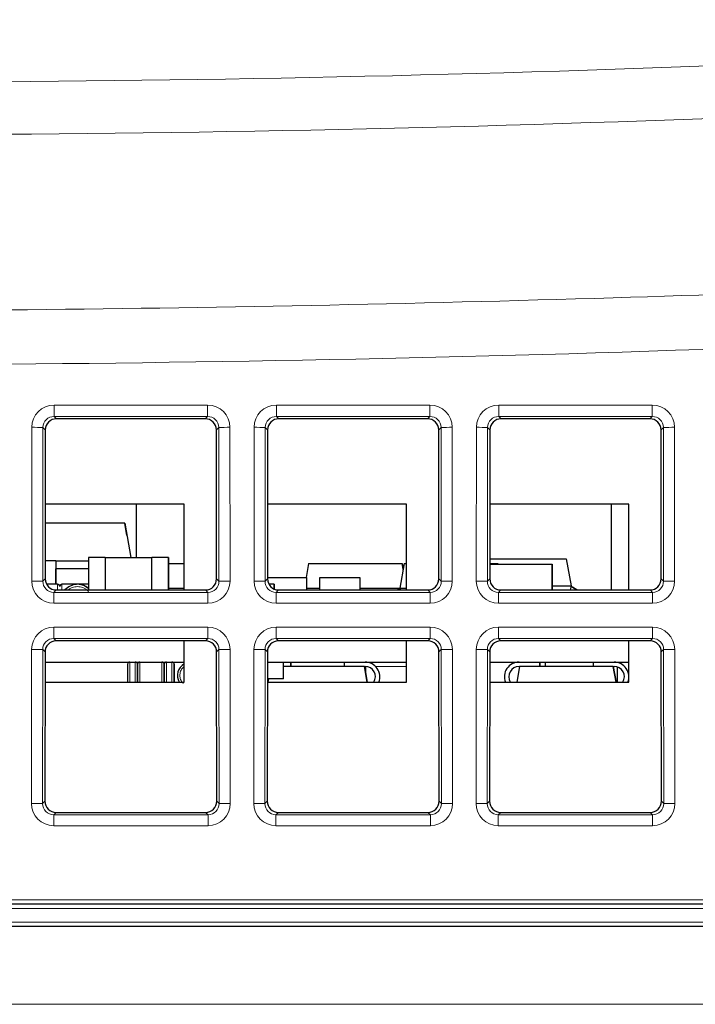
# Paper-space layout 'Blatt5' of a CAD drawing. Header units: millimetres. Extents: x 5 to 418, y 2 to 292.
# Tile 7 of 20: x 191 to 206, y 229 to 251. Entities that reach past the tile are written whole.
import ezdxf

# ---------------------------------------------------------------- set-up
doc = ezdxf.new("R2010")
doc.units = ezdxf.units.MM

psp = doc.layouts.new('Blatt5')

# ---------------------------------------------------------------- linework, layer by layer
at = {"color": 7, "linetype": 'Continuous', "lineweight": 18}
for p, q in [((191.6492, 242.4705), (195.1036, 242.4705)), ((191.6492, 242.2165), (191.6492, 242.4705)), ((195.1036, 242.2165), (195.1036, 242.4705)), ((196.6492, 242.4705), (200.1036, 242.4705)), ((196.6492, 242.2165), (196.6492, 242.4705)), ((200.1036, 242.2165), (200.1036, 242.4705)), ((201.6492, 242.4705), (205.1036, 242.4705)), ((201.6492, 242.2165), (201.6492, 242.4705)), ((205.1036, 242.2165), (205.1036, 242.4705)), ((195.1036, 242.2165), (191.6492, 242.2165)), ((191.6492, 242.2165), (191.702, 242.1637)), ((195.0507, 242.1637), (195.1036, 242.2165)), ((200.1036, 242.2165), (196.6492, 242.2165)), ((196.6492, 242.2165), (196.702, 242.1637)), ((200.0507, 242.1637), (200.1036, 242.2165)), ((205.1036, 242.2165), (201.6492, 242.2165)), ((201.6492, 242.2165), (201.702, 242.1637)), ((205.0507, 242.1637), (205.1036, 242.2165)), ((191.1462, 238.5132), (191.1494, 241.9717)), ((191.399, 241.9673), (191.3959, 238.5088)), ((191.4521, 241.9142), (191.399, 241.9673)), ((195.3537, 241.9673), (195.3006, 241.9142)), ((195.3568, 238.5088), (195.3537, 241.9673)), ((195.6033, 241.9717), (195.6065, 238.5132)), ((196.1462, 238.5132), (196.1494, 241.9717)), ((196.399, 241.9673), (196.3959, 238.5088)), ((196.4521, 241.9142), (196.399, 241.9673)), ((200.3537, 241.9673), (200.3006, 241.9142)), ((200.3568, 238.5088), (200.3537, 241.9673)), ((200.6033, 241.9717), (200.6065, 238.5132)), ((201.1462, 238.5132), (201.1494, 241.9717)), ((201.399, 241.9673), (201.3959, 238.5088)), ((201.4521, 241.9142), (201.399, 241.9673)), ((205.3537, 241.9673), (205.3006, 241.9142)), ((205.3568, 238.5088), (205.3537, 241.9673)), ((205.6033, 241.9717), (205.6065, 238.5132)), ((191.3959, 238.5088), (191.449, 238.562)), ((191.7264, 238.3121), (191.7264, 238.4396)), ((191.8264, 238.4396), (191.8264, 238.3121)), ((195.3037, 238.562), (195.3568, 238.5088)), ((196.3959, 238.5088), (196.449, 238.562)), ((200.3037, 238.562), (200.3568, 238.5088)), ((201.3959, 238.5088), (201.449, 238.562)), ((205.3037, 238.562), (205.3568, 238.5088)), ((191.6985, 238.3121), (191.6451, 238.2587)), ((191.6451, 238.0134), (191.6451, 238.2587)), ((191.6451, 238.2587), (195.1076, 238.2587)), ((195.1076, 238.2587), (195.0543, 238.3121)), ((195.1076, 238.0134), (195.1076, 238.2587)), ((196.6985, 238.3121), (196.6451, 238.2587)), ((196.6451, 238.0134), (196.6451, 238.2587)), ((196.6451, 238.2587), (200.1076, 238.2587)), ((200.1076, 238.2587), (200.0543, 238.3121)), ((200.1076, 238.0134), (200.1076, 238.2587)), ((201.6985, 238.3121), (201.6451, 238.2587)), ((201.6451, 238.0134), (201.6451, 238.2587)), ((201.6451, 238.2587), (205.1076, 238.2587)), ((205.1076, 238.2587), (205.0543, 238.3121)), ((205.1076, 238.0134), (205.1076, 238.2587)), ((195.1076, 238.0134), (191.6451, 238.0134)), ((200.1076, 238.0134), (196.6451, 238.0134)), ((205.1076, 238.0134), (201.6451, 238.0134)), ((191.6446, 237.4751), (195.1081, 237.4751)), ((191.6446, 237.2211), (191.6446, 237.4751)), ((195.1081, 237.2211), (195.1081, 237.4751)), ((196.6446, 237.4751), (200.1081, 237.4751)), ((196.6446, 237.2211), (196.6446, 237.4751)), ((200.1081, 237.2211), (200.1081, 237.4751)), ((201.6446, 237.4751), (205.1081, 237.4751)), ((201.6446, 237.2211), (201.6446, 237.4751)), ((205.1081, 237.2211), (205.1081, 237.4751)), ((195.1081, 237.2211), (191.6446, 237.2211)), ((191.6446, 237.2211), (191.6974, 237.1682)), ((195.0553, 237.1682), (195.1081, 237.2211)), ((200.1081, 237.2211), (196.6446, 237.2211)), ((196.6446, 237.2211), (196.6974, 237.1682)), ((200.0553, 237.1682), (200.1081, 237.2211)), ((205.1081, 237.2211), (201.6446, 237.2211)), ((201.6446, 237.2211), (201.6974, 237.1682)), ((205.0553, 237.1682), (205.1081, 237.2211)), ((191.1417, 233.5086), (191.1448, 236.9762)), ((191.3945, 236.9719), (191.3913, 233.5042)), ((191.4475, 236.9188), (191.3945, 236.9719)), ((195.3582, 236.9719), (195.3052, 236.9188)), ((195.3614, 233.5042), (195.3582, 236.9719)), ((195.6079, 236.9762), (195.6111, 233.5086)), ((196.1417, 233.5086), (196.1448, 236.9762)), ((196.3945, 236.9719), (196.3913, 233.5042)), ((196.4475, 236.9188), (196.3945, 236.9719)), ((200.3582, 236.9719), (200.3052, 236.9188)), ((200.3614, 233.5042), (200.3582, 236.9719)), ((200.6079, 236.9762), (200.6111, 233.5086)), ((201.1417, 233.5086), (201.1448, 236.9762)), ((201.3945, 236.9719), (201.3913, 233.5042)), ((201.4475, 236.9188), (201.3945, 236.9719)), ((205.3582, 236.9719), (205.3052, 236.9188)), ((205.3614, 233.5042), (205.3582, 236.9719)), ((205.6079, 236.9762), (205.6111, 233.5086)), ((193.3514, 236.6896), (193.3514, 236.2396)), ((193.4764, 236.6896), (193.4764, 236.2396)), ((193.5764, 236.6896), (193.5764, 236.2396)), ((194.0764, 236.2396), (194.0764, 236.6896)), ((194.1764, 236.6896), (194.1764, 236.2396)), ((194.3014, 236.6896), (194.3014, 236.2396)), ((198.883, 236.5896), (199.5764, 236.5896)), ((191.3913, 233.5042), (191.4444, 233.5574)), ((195.3083, 233.5574), (195.3614, 233.5042)), ((196.3913, 233.5042), (196.4444, 233.5574)), ((200.3083, 233.5574), (200.3614, 233.5042)), ((201.3913, 233.5042), (201.4444, 233.5574)), ((205.3083, 233.5574), (205.3614, 233.5042)), ((191.6939, 233.3075), (191.6405, 233.2541)), ((195.1122, 233.2541), (195.0588, 233.3075)), ((196.6939, 233.3075), (196.6405, 233.2541)), ((200.1122, 233.2541), (200.0588, 233.3075)), ((201.6939, 233.3075), (201.6405, 233.2541)), ((205.1122, 233.2541), (205.0588, 233.3075)), ((191.6405, 233.0088), (191.6405, 233.2541)), ((191.6405, 233.2541), (195.1122, 233.2541)), ((195.1122, 233.0088), (195.1122, 233.2541)), ((196.6405, 233.0088), (196.6405, 233.2541)), ((196.6405, 233.2541), (200.1122, 233.2541)), ((200.1122, 233.0088), (200.1122, 233.2541)), ((201.6405, 233.0088), (201.6405, 233.2541)), ((201.6405, 233.2541), (205.1122, 233.2541)), ((205.1122, 233.0088), (205.1122, 233.2541)), ((195.1122, 233.0088), (191.6405, 233.0088)), ((200.1122, 233.0088), (196.6405, 233.0088)), ((205.1122, 233.0088), (201.6405, 233.0088)), ((142.9085, 231.3414), (221.8806, 231.3414)), ((221.8472, 231.1449), (143.3534, 231.1449)), ((143.3697, 230.8344), (221.7925, 230.8344)), ((142.1264, 228.9896), (303.6264, 228.9896))]:
    psp.add_line(p, q, dxfattribs=at)
at = {"color": 7, "linetype": 'Continuous', "lineweight": 25}
for p, q in [((195.0507, 242.1637), (191.702, 242.1637)), ((200.0507, 242.1637), (196.702, 242.1637)), ((205.0507, 242.1637), (201.702, 242.1637)), ((191.4521, 241.9142), (191.449, 238.562)), ((195.3037, 238.562), (195.3006, 241.9142)), ((196.4521, 241.9142), (196.449, 238.562)), ((200.3037, 238.562), (200.3006, 241.9142)), ((201.4521, 241.9142), (201.449, 238.562)), ((205.3037, 238.562), (205.3006, 241.9142)), ((194.5764, 240.2396), (191.4506, 240.2396)), ((193.5014, 239.0396), (193.5014, 240.2396)), ((194.5764, 238.3121), (194.5764, 240.2396)), ((199.5764, 240.2396), (196.4506, 240.2396)), ((199.5764, 238.3121), (199.5764, 240.2396)), ((204.5764, 240.2396), (201.4506, 240.2396)), ((204.1764, 240.2396), (204.1764, 238.3121)), ((204.5764, 238.3121), (204.5764, 240.2396)), ((193.2394, 239.8146), (191.4502, 239.8146)), ((193.2394, 239.8146), (193.3761, 239.0396)), ((193.2394, 239.8146), (193.3761, 239.0396)), ((193.2394, 239.8146), (193.2394, 239.8146)), ((193.2885, 239.5362), (193.2394, 239.8146)), ((193.2394, 239.8146), (193.2885, 239.5362)), ((193.2885, 239.5362), (193.2885, 239.5362)), ((191.6914, 238.9671), (191.4494, 238.9671)), ((191.6914, 238.9671), (192.4264, 238.9671)), ((191.6914, 238.9671), (191.6914, 238.4396)), ((191.6914, 238.9671), (191.6914, 238.9671)), ((192.4264, 239.0396), (192.4264, 238.3121)), ((192.8014, 239.0396), (192.4264, 239.0396)), ((192.8014, 239.0396), (192.8014, 238.3121)), ((192.8014, 239.0396), (193.8514, 239.0396)), ((193.8514, 238.3121), (193.8514, 239.0396)), ((194.2264, 239.0396), (193.8514, 239.0396)), ((194.2264, 238.3121), (194.2264, 239.0396)), ((194.2264, 239.0396), (194.2264, 239.0396)), ((194.2264, 239.0396), (194.2264, 238.3121)), ((194.2264, 238.9096), (194.5764, 238.9096)), ((197.3751, 238.9096), (197.3187, 238.5896)), ((197.3751, 238.9096), (199.4776, 238.9096)), ((199.5251, 238.9096), (199.4264, 238.3496)), ((199.4776, 238.9096), (199.4776, 238.9096)), ((199.5014, 238.775), (199.4776, 238.9096)), ((199.4776, 238.9096), (199.5014, 238.775)), ((199.5251, 238.9096), (199.5764, 238.9096)), ((201.4493, 238.9096), (201.6276, 238.9096)), ((201.4493, 238.8896), (202.8514, 238.8896)), ((201.4494, 239.0146), (203.1684, 239.0146)), ((201.6276, 238.9096), (201.6276, 238.9096)), ((201.6311, 238.8896), (201.6276, 238.9096)), ((201.6276, 238.9096), (201.6311, 238.8896)), ((202.8514, 238.8896), (202.8514, 238.3121)), ((202.8514, 238.8896), (202.8514, 238.8896)), ((202.8514, 238.3121), (202.8514, 238.8896)), ((203.1684, 239.0146), (203.2764, 238.4021)), ((203.1684, 239.0146), (203.1684, 239.0146)), ((203.1684, 239.0146), (203.2764, 238.4021)), ((192.4264, 238.7871), (191.6914, 238.7871)), ((191.6914, 238.4396), (191.6914, 238.7871)), ((191.6914, 238.7871), (191.6914, 238.7871)), ((191.7264, 238.4396), (191.4808, 238.4396)), ((192.4264, 238.4396), (191.8264, 238.4396)), ((192.1764, 238.4396), (192.1764, 238.4396)), ((196.4491, 238.5896), (197.3264, 238.5896)), ((196.6014, 238.4396), (196.4808, 238.4396)), ((196.6014, 238.3317), (196.6014, 238.4396)), ((196.6014, 238.4396), (196.6014, 238.4396)), ((196.6014, 238.4396), (196.6014, 238.3317)), ((197.3264, 238.5896), (197.3264, 238.3121)), ((197.3264, 238.5896), (197.3264, 238.3121)), ((197.3264, 238.5896), (197.3264, 238.5896)), ((197.6264, 238.3121), (197.6264, 238.5896)), ((197.6264, 238.5896), (198.5264, 238.5896)), ((198.5264, 238.5896), (198.5264, 238.3121)), ((198.5264, 238.5896), (198.5264, 238.5896)), ((198.5264, 238.5896), (198.5264, 238.3121)), ((202.8514, 238.4021), (203.2764, 238.4021)), ((203.2764, 238.4021), (203.2605, 238.3121)), ((203.2764, 238.4021), (203.2736, 238.3868)), ((203.2764, 238.4021), (203.2764, 238.4021)), ((191.6985, 238.3121), (195.0543, 238.3121)), ((194.2264, 238.3496), (194.5764, 238.3496)), ((196.6985, 238.3121), (200.0543, 238.3121)), ((197.3264, 238.3496), (197.6264, 238.3496)), ((198.5264, 238.3496), (199.4264, 238.3496)), ((199.4264, 238.3496), (199.433, 238.3121)), ((199.4264, 238.3496), (199.5764, 238.3496)), ((201.6985, 238.3121), (205.0543, 238.3121)), ((195.0553, 237.1682), (191.6974, 237.1682)), ((194.5764, 236.2396), (194.5764, 237.1682)), ((200.0553, 237.1682), (196.6974, 237.1682)), ((199.5764, 236.2396), (199.5764, 237.1682)), ((205.0553, 237.1682), (201.6974, 237.1682)), ((204.5764, 236.2396), (204.5764, 237.1682)), ((191.4475, 236.9188), (191.4444, 233.5574)), ((195.3083, 233.5574), (195.3052, 236.9188)), ((196.4475, 236.9188), (196.4444, 233.5574)), ((200.3083, 233.5574), (200.3052, 236.9188)), ((201.4475, 236.9188), (201.4444, 233.5574)), ((205.3083, 233.5574), (205.3052, 236.9188)), ((191.4473, 236.6896), (194.5764, 236.6896)), ((196.4473, 236.6896), (199.5764, 236.6896)), ((196.8064, 236.3146), (196.8064, 236.6896)), ((196.9764, 236.5896), (196.9764, 236.6896)), ((196.9764, 236.6896), (196.9764, 236.5896)), ((198.1764, 236.6896), (198.1764, 236.5896)), ((198.6514, 236.6896), (198.6514, 236.6896)), ((198.6514, 236.6896), (198.6514, 236.6896)), ((201.4473, 236.6896), (204.5764, 236.6896)), ((202.5764, 236.5896), (202.5764, 236.6896)), ((202.5764, 236.6896), (202.5764, 236.5896)), ((202.6934, 236.6896), (202.6934, 236.5896)), ((203.7764, 236.6896), (203.7764, 236.5896)), ((204.3147, 236.6896), (204.3147, 236.6825)), ((198.6276, 236.5896), (196.8064, 236.5896)), ((198.6276, 236.5896), (198.6893, 236.2396)), ((198.6893, 236.2396), (198.6276, 236.5896)), ((198.6276, 236.5896), (198.6464, 236.5896)), ((198.6514, 236.455), (198.6514, 236.5896)), ((198.6514, 236.5896), (198.6514, 236.455)), ((202.0634, 236.2396), (202.1251, 236.5896)), ((202.1064, 236.5896), (202.1251, 236.5896)), ((204.2276, 236.5896), (202.1251, 236.5896)), ((204.2276, 236.5896), (204.2893, 236.2396)), ((204.2893, 236.2396), (204.2276, 236.5896)), ((204.2276, 236.5896), (204.2464, 236.5896)), ((204.3147, 236.5792), (204.3147, 236.2396)), ((191.4469, 236.2396), (194.5764, 236.2396)), ((196.4469, 236.2396), (199.5764, 236.2396)), ((196.8064, 236.3146), (196.447, 236.3146)), ((196.4634, 236.2396), (196.4766, 236.3146)), ((201.4469, 236.2396), (204.5764, 236.2396)), ((191.6939, 233.3075), (195.0588, 233.3075)), ((196.6939, 233.3075), (200.0588, 233.3075)), ((201.6939, 233.3075), (205.0588, 233.3075)), ((221.8806, 231.2396), (142.9085, 231.2396)), ((303.6264, 230.7396), (142.1264, 230.7396))]:
    psp.add_line(p, q, dxfattribs=at)
at = {"color": 7, "linetype": 'Continuous', "lineweight": 25, "flags": 128}
for points in [[(192.4264, 238.3441), (192.3199, 238.4111), (192.1764, 238.4396)], [(203.2736, 238.3868), (203.3064, 238.375), (203.4069, 238.3121)], [(203.4069, 238.3121), (203.3064, 238.375), (203.2736, 238.3868)], [(199.3535, 238.3121), (199.3801, 238.3245), (199.428, 238.3402)]]:
    psp.add_lwpolyline(points, dxfattribs=at)
at = {"color": 7, "linetype": 'Continuous', "lineweight": 18}
for centre, start, end in [((191.2038, 237.9407), 87.22407, 90.77349), ((195.5489, 237.9407), 89.22651, 92.77593), ((196.2038, 237.9407), 87.22407, 90.77349), ((200.5489, 237.9407), 89.22651, 92.77593), ((201.2038, 237.9407), 87.22407, 90.77349), ((205.5489, 237.9407), 89.22651, 92.77593), ((191.2006, 234.4822), 87.22407, 90.77349), ((195.5521, 234.4822), 89.22651, 92.77593), ((196.2006, 234.4822), 87.22407, 90.77349), ((200.5521, 234.4822), 89.22651, 92.77593), ((201.2006, 234.4822), 87.22407, 90.77349), ((205.5521, 234.4822), 89.22651, 92.77593), ((191.1992, 232.9453), 87.22407, 90.77349), ((195.5535, 232.9453), 89.22651, 92.77593), ((196.1992, 232.9453), 87.22407, 90.77349), ((200.5535, 232.9453), 89.22651, 92.77593), ((201.1992, 232.9453), 87.22407, 90.77349), ((205.5535, 232.9453), 89.22651, 92.77593), ((191.1961, 229.4777), 87.22407, 90.77349), ((195.5566, 229.4777), 89.22651, 92.77593), ((196.1961, 229.4777), 87.22407, 90.77349), ((200.5566, 229.4777), 89.22651, 92.77593), ((201.1961, 229.4777), 87.22407, 90.77349), ((205.5566, 229.4777), 89.22651, 92.77593)]:
    psp.add_arc(centre, 4.0313, start, end, dxfattribs=at)
at = {"color": 7, "linetype": 'Continuous', "lineweight": 25}
for centre, radius, start, end in [((191.7264, 238.3896), 0.05, 0, 90), ((191.8264, 238.3896), 0.05, 90, 180), ((192.1764, 238.0646), 0.375, 48.18939, 138.71297), ((193.3514, 236.6396), 0.05, 90, 180), ((193.4764, 236.6396), 0.05, 0, 90), ((193.5764, 236.6396), 0.05, 90, 180), ((194.0764, 236.6396), 0.05, 0, 90), ((194.1764, 236.6396), 0.05, 90, 180), ((194.3014, 236.6396), 0.05, 0, 90), ((194.7264, 236.3896), 0.3, 120.00042, 210), ((198.6464, 236.3596), 0.33, 338.67631, 90), ((198.6464, 236.3596), 0.33, 338.67631, 90), ((202.1064, 236.3596), 0.33, 90, 201.32369), ((204.2464, 236.3596), 0.33, 338.67631, 90), ((204.2464, 236.3596), 0.33, 338.67631, 90), ((198.6464, 236.3596), 0.23, 328.55102, 90), ((202.1064, 236.3596), 0.23, 90, 211.44898), ((202.1064, 236.3596), 0.23, 90, 211.44898), ((204.2464, 236.3596), 0.23, 328.55102, 90)]:
    psp.add_arc(centre, radius, start, end, dxfattribs=at)
at = {"color": 7, "linetype": 'Continuous', "lineweight": 18}
for centre, major_axis, ratio, start_param, end_param in [((191.6501, 241.9703), (0.4261, -0.2634), 0.9979617, 2.1253446, 3.6934019), ((195.1026, 241.9703), (0.4261, 0.2634), 0.9979617, 5.7313761, 7.2994334), ((196.6501, 241.9703), (0.4261, -0.2634), 0.9979617, 2.1253446, 3.6934019), ((200.1026, 241.9703), (0.4261, 0.2634), 0.9979617, 5.7313761, 7.2994334), ((201.6501, 241.9703), (0.4261, -0.2634), 0.9979617, 2.1253446, 3.6934019), ((205.1026, 241.9703), (0.4261, 0.2634), 0.9979617, 5.7313761, 7.2994334), ((191.6501, 241.9659), (0.2008, -0.1516), 0.9933986, 2.2177606, 3.7858179), ((195.1026, 241.9659), (0.2008, 0.1516), 0.9933986, 5.6389601, 7.2070174), ((196.6501, 241.9659), (0.2008, -0.1516), 0.9933986, 2.2177606, 3.7858179), ((200.1026, 241.9659), (0.2008, 0.1516), 0.9933986, 5.6389601, 7.2070174), ((201.6501, 241.9659), (0.2008, -0.1516), 0.9933986, 2.2177606, 3.7858179), ((205.1026, 241.9659), (0.2008, 0.1516), 0.9933986, 5.6389601, 7.2070174), ((191.6469, 238.5146), (0.3089, 0.3955), 0.9962403, 2.234797, 3.8028543), ((191.6469, 238.5102), (0.1619, 0.1938), 0.9898801, 2.2670539, 3.8351112), ((195.1058, 238.5146), (-0.3089, 0.3955), 0.9962403, 2.480331, 4.0483883), ((195.1058, 238.5102), (-0.1619, 0.1938), 0.9898801, 2.4480741, 4.0161314), ((196.6469, 238.5146), (0.3089, 0.3955), 0.9962403, 2.234797, 3.8028543), ((196.6469, 238.5102), (0.1619, 0.1938), 0.9898801, 2.2670539, 3.8351112), ((200.1058, 238.5146), (-0.3089, 0.3955), 0.9962403, 2.480331, 4.0483883), ((200.1058, 238.5102), (-0.1619, 0.1938), 0.9898801, 2.4480741, 4.0161314), ((201.6469, 238.5146), (0.3089, 0.3955), 0.9962403, 2.234797, 3.8028543), ((201.6469, 238.5102), (0.1619, 0.1938), 0.9898801, 2.2670539, 3.8351112), ((205.1058, 238.5146), (-0.3089, 0.3955), 0.9962403, 2.480331, 4.0483883), ((205.1058, 238.5102), (-0.1619, 0.1938), 0.9898801, 2.4480741, 4.0161314), ((191.6455, 236.9749), (0.4261, -0.2634), 0.9979617, 2.1253446, 3.6934019), ((195.1072, 236.9749), (0.4261, 0.2634), 0.9979617, 5.7313761, 7.2994334), ((196.6455, 236.9749), (0.4261, -0.2634), 0.9979617, 2.1253446, 3.6934019), ((200.1072, 236.9749), (0.4261, 0.2634), 0.9979617, 5.7313761, 7.2994334), ((201.6455, 236.9749), (0.4261, -0.2634), 0.9979617, 2.1253446, 3.6934019), ((205.1072, 236.9749), (0.4261, 0.2634), 0.9979617, 5.7313761, 7.2994334), ((191.6455, 236.9705), (0.2008, -0.1516), 0.9933986, 2.2177606, 3.7858179), ((195.1072, 236.9705), (0.2008, 0.1516), 0.9933986, 5.6389601, 7.2070174), ((196.6455, 236.9705), (0.2008, -0.1516), 0.9933986, 2.2177606, 3.7858179), ((200.1072, 236.9705), (0.2008, 0.1516), 0.9933986, 5.6389601, 7.2070174), ((201.6455, 236.9705), (0.2008, -0.1516), 0.9933986, 2.2177606, 3.7858179), ((205.1072, 236.9705), (0.2008, 0.1516), 0.9933986, 5.6389601, 7.2070174), ((191.6423, 233.51), (0.3089, 0.3955), 0.9962403, 2.234797, 3.8028543), ((191.6423, 233.5056), (0.1619, 0.1938), 0.9898801, 2.2670539, 3.8351112), ((195.1104, 233.51), (-0.3089, 0.3955), 0.9962403, 2.480331, 4.0483883), ((195.1104, 233.5056), (-0.1619, 0.1938), 0.9898801, 2.4480741, 4.0161314), ((196.6423, 233.51), (0.3089, 0.3955), 0.9962403, 2.234797, 3.8028543), ((196.6423, 233.5056), (0.1619, 0.1938), 0.9898801, 2.2670539, 3.8351112), ((200.1104, 233.51), (-0.3089, 0.3955), 0.9962403, 2.480331, 4.0483883), ((200.1104, 233.5056), (-0.1619, 0.1938), 0.9898801, 2.4480741, 4.0161314), ((201.6423, 233.51), (0.3089, 0.3955), 0.9962403, 2.234797, 3.8028543), ((201.6423, 233.5056), (0.1619, 0.1938), 0.9898801, 2.2670539, 3.8351112), ((205.1104, 233.51), (-0.3089, 0.3955), 0.9962403, 2.480331, 4.0483883), ((205.1104, 233.5056), (-0.1619, 0.1938), 0.9898801, 2.4480741, 4.0161314)]:
    psp.add_ellipse(centre, major_axis=major_axis, ratio=ratio, start_param=start_param, end_param=end_param, dxfattribs=at)
at = {"color": 7, "linetype": 'Continuous', "lineweight": 25}
for centre, major_axis, ratio, start_param, end_param in [((191.7024, 241.9136), (0.2131, -0.1317), 0.9979617, 2.1253446, 3.6934019), ((195.0503, 241.9136), (0.2131, 0.1317), 0.9979617, 5.7313761, 7.2994334), ((196.7024, 241.9136), (0.2131, -0.1317), 0.9979617, 2.1253446, 3.6934019), ((200.0503, 241.9136), (0.2131, 0.1317), 0.9979617, 5.7313761, 7.2994334), ((201.7024, 241.9136), (0.2131, -0.1317), 0.9979617, 2.1253446, 3.6934019), ((205.0503, 241.9136), (0.2131, 0.1317), 0.9979617, 5.7313761, 7.2994334), ((191.6994, 238.5626), (0.1545, 0.1978), 0.9962403, 2.234797, 3.8028543), ((195.0534, 238.5626), (-0.1545, 0.1978), 0.9962403, 2.480331, 4.0483883), ((196.6994, 238.5626), (0.1545, 0.1978), 0.9962403, 2.234797, 3.8028543), ((200.0534, 238.5626), (-0.1545, 0.1978), 0.9962403, 2.480331, 4.0483883), ((201.6994, 238.5626), (0.1545, 0.1978), 0.9962403, 2.234797, 3.8028543), ((205.0534, 238.5626), (-0.1545, 0.1978), 0.9962403, 2.480331, 4.0483883), ((191.6979, 236.9181), (0.2131, -0.1317), 0.9979617, 2.1253446, 3.6934019), ((195.0549, 236.9181), (0.2131, 0.1317), 0.9979617, 5.7313761, 7.2994334), ((196.6979, 236.9181), (0.2131, -0.1317), 0.9979617, 2.1253446, 3.6934019), ((200.0549, 236.9181), (0.2131, 0.1317), 0.9979617, 5.7313761, 7.2994334), ((201.6979, 236.9181), (0.2131, -0.1317), 0.9979617, 2.1253446, 3.6934019), ((205.0549, 236.9181), (0.2131, 0.1317), 0.9979617, 5.7313761, 7.2994334), ((191.6948, 233.5581), (0.1545, 0.1978), 0.9962403, 2.234797, 3.8028543), ((195.0579, 233.5581), (-0.1545, 0.1978), 0.9962403, 2.480331, 4.0483883), ((196.6948, 233.5581), (0.1545, 0.1978), 0.9962403, 2.234797, 3.8028543), ((200.0579, 233.5581), (-0.1545, 0.1978), 0.9962403, 2.480331, 4.0483883), ((201.6948, 233.5581), (0.1545, 0.1978), 0.9962403, 2.234797, 3.8028543), ((205.0579, 233.5581), (-0.1545, 0.1978), 0.9962403, 2.480331, 4.0483883)]:
    psp.add_ellipse(centre, major_axis=major_axis, ratio=ratio, start_param=start_param, end_param=end_param, dxfattribs=at)
at = {"color": 7, "linetype": 'Continuous', "lineweight": 18}
for points, knots in [([(143.944, 251.1436), (150.6483, 250.7478), (164.0644, 249.9558), (184.1869, 249.6333), (204.2844, 249.8854), (217.6367, 250.6243), (224.3166, 250.9939)], [0, 0, 0, 0, 0.2504819, 0.5012443, 0.750484, 1, 1, 1, 1]), ([(224.3969, 249.8159), (217.7108, 249.4465), (204.3312, 248.7073), (186.7813, 248.4783), (171.2814, 248.663), (157.8358, 249.1014), (148.5496, 249.6755), (143.9052, 249.9627)], [0, 0, 0, 0, 0.2493797, 0.4990358, 0.6534909, 0.8266992, 1, 1, 1, 1]), ([(153.6465, 245.4129), (159.8045, 245.1465), (172.126, 244.6133), (188.9951, 244.5344), (203.8056, 244.83), (216.5536, 245.3446), (224.76, 245.8865), (228.8641, 246.1576)], [0, 0, 0, 0, 0.2456541, 0.4915361, 0.6722043, 0.8360684, 1, 1, 1, 1]), ([(228.9532, 244.9397), (222.577, 244.5385), (209.8184, 243.7358), (190.8606, 243.3118), (172.1052, 243.3904), (159.7583, 243.9258), (153.582, 244.1936)], [0, 0, 0, 0, 0.254103, 0.5084582, 0.7541151, 1, 1, 1, 1]), ([(191.9682, 238.3121), (191.9779, 238.3205), (192.0042, 238.3434), (192.0729, 238.378), (192.1357, 238.3851), (192.1764, 238.3896)], [0, 0, 0, 0, 0.1700648, 0.4621253, 1, 1, 1, 1]), ([(192.4264, 238.2697), (192.4199, 238.2781), (192.3999, 238.3041), (192.3558, 238.3378), (192.2805, 238.3787), (192.2173, 238.3853), (192.1764, 238.3896)], [0, 0, 0, 0, 0.111605, 0.3426148, 0.5745604, 1, 1, 1, 1]), ([(194.4764, 236.3896), (194.4797, 236.4211), (194.4848, 236.4698), (194.5162, 236.5277), (194.5444, 236.564), (194.5672, 236.5813), (194.5764, 236.5882)], [0, 0, 0, 0, 0.4070073, 0.6290381, 0.849905, 1, 1, 1, 1]), ([(194.5563, 236.2074), (194.554, 236.2092), (194.5384, 236.2216), (194.5164, 236.2519), (194.4847, 236.3095), (194.4796, 236.3581), (194.4764, 236.3896)], [0, 0, 0, 0, 0.0421872, 0.2924077, 0.5413166, 1, 1, 1, 1])]:
    psp.add_open_spline(points, degree=3, knots=knots, dxfattribs=at)
at = {"color": 7, "linetype": 'Continuous', "lineweight": 25}
for points, knots in [([(193.3014, 236.6396), (193.3014, 236.6363), (193.3014, 236.6311), (193.3014, 236.6), (193.3014, 236.5677), (193.3014, 236.5279), (193.3014, 236.4697), (193.3014, 236.4211), (193.3014, 236.3896)], [0, 0, 0, 0, 0.239443, 0.369379, 0.4999997, 0.629936, 0.760557, 1, 1, 1, 1]), ([(193.5264, 236.6396), (193.5264, 236.6363), (193.5264, 236.6311), (193.5264, 236.5999), (193.5264, 236.5676), (193.5264, 236.5278), (193.5264, 236.4696), (193.5264, 236.3894), (193.5264, 236.3102), (193.5264, 236.2609), (193.5264, 236.2438), (193.5264, 236.2396)], [0, 0, 0, 0, 0.169619, 0.2621495, 0.3541951, 0.4467255, 0.5387709, 0.7083898, 0.8780088, 0.9705394, 1, 1, 1, 1]), ([(193.5264, 236.2396), (193.5264, 236.2438), (193.5264, 236.2609), (193.5264, 236.3102), (193.5264, 236.3894), (193.5264, 236.4696), (193.5264, 236.5278), (193.5264, 236.5676), (193.5264, 236.5999), (193.5264, 236.6311), (193.5264, 236.6363), (193.5264, 236.6396)], [0, 0, 0, 0, 0.0294606, 0.1219912, 0.2916102, 0.4612291, 0.5532745, 0.6458049, 0.7378505, 0.830381, 1, 1, 1, 1]), ([(193.5264, 236.6396), (193.5264, 236.6363), (193.5264, 236.6311), (193.5264, 236.6), (193.5264, 236.5677), (193.5264, 236.5279), (193.5264, 236.4697), (193.5264, 236.4211), (193.5264, 236.3896)], [0, 0, 0, 0, 0.239443, 0.369379, 0.4999997, 0.629936, 0.760557, 1, 1, 1, 1]), ([(194.1264, 236.2396), (194.1264, 236.2438), (194.1264, 236.2609), (194.1264, 236.3102), (194.1264, 236.3894), (194.1264, 236.4696), (194.1264, 236.5278), (194.1264, 236.5676), (194.1264, 236.5999), (194.1264, 236.6311), (194.1264, 236.6363), (194.1264, 236.6396)], [0, 0, 0, 0, 0.0294606, 0.1219912, 0.2916102, 0.4612291, 0.5532745, 0.6458049, 0.7378505, 0.830381, 1, 1, 1, 1]), ([(194.1264, 236.2396), (194.1264, 236.2438), (194.1264, 236.261), (194.1264, 236.3102), (194.1264, 236.3895), (194.1264, 236.4697), (194.1264, 236.5279), (194.1264, 236.5677), (194.1264, 236.6), (194.1264, 236.6311), (194.1264, 236.6363), (194.1264, 236.6396)], [0, 0, 0, 0, 0.0299735, 0.1220162, 0.2916304, 0.4612445, 0.5537724, 0.6458154, 0.7383431, 0.8303859, 1, 1, 1, 1]), ([(194.1264, 236.6396), (194.1264, 236.6363), (194.1264, 236.6311), (194.1264, 236.6), (194.1264, 236.5677), (194.1264, 236.5279), (194.1264, 236.4697), (194.1264, 236.4211), (194.1264, 236.3896)], [0, 0, 0, 0, 0.239443, 0.369379, 0.4999997, 0.629936, 0.760557, 1, 1, 1, 1]), ([(194.3514, 236.4817), (194.3514, 236.4971), (194.3514, 236.528), (194.3514, 236.5675), (194.3514, 236.6), (194.3514, 236.6311), (194.3514, 236.6363), (194.3514, 236.6396)], [0, 0, 0, 0, 0.1708433, 0.3425867, 0.5134304, 0.6851742, 1, 1, 1, 1]), ([(194.3514, 236.2396), (194.3514, 236.2438), (194.3514, 236.2609), (194.3514, 236.3102), (194.3514, 236.3894), (194.3514, 236.4696), (194.3514, 236.5278), (194.3514, 236.5676), (194.3514, 236.5999), (194.3514, 236.6311), (194.3514, 236.6363), (194.3514, 236.6396)], [0, 0, 0, 0, 0.02946063, 0.12199121, 0.29161018, 0.46122914, 0.55327451, 0.64580487, 0.73785046, 0.83038103, 1, 1, 1, 1]), ([(194.3514, 236.2396), (194.3514, 236.2438), (194.3514, 236.2609), (194.3514, 236.3102), (194.3514, 236.3894), (194.3514, 236.4696), (194.3514, 236.5278), (194.3514, 236.5676), (194.3514, 236.5999), (194.3514, 236.6311), (194.3514, 236.6363), (194.3514, 236.6396)], [0, 0, 0, 0, 0.0294606, 0.1219912, 0.2916102, 0.4612291, 0.5532745, 0.6458049, 0.7378505, 0.830381, 1, 1, 1, 1]), ([(194.3514, 236.6396), (194.3514, 236.6363), (194.3514, 236.6311), (194.3514, 236.6), (194.3514, 236.5677), (194.3514, 236.5279), (194.3514, 236.4697), (194.3514, 236.4211), (194.3514, 236.3896)], [0, 0, 0, 0, 0.239443, 0.369379, 0.4999997, 0.629936, 0.760557, 1, 1, 1, 1]), ([(193.3014, 236.3896), (193.3014, 236.3584), (193.3014, 236.3102), (193.3014, 236.261), (193.3014, 236.2438), (193.3014, 236.2396)], [0, 0, 0, 0, 0.58160654, 0.89722094, 1, 1, 1, 1]), ([(193.5264, 236.3896), (193.5264, 236.3584), (193.5264, 236.3102), (193.5264, 236.261), (193.5264, 236.2438), (193.5264, 236.2396)], [0, 0, 0, 0, 0.5816065, 0.8972209, 1, 1, 1, 1]), ([(194.1264, 236.3896), (194.1264, 236.3584), (194.1264, 236.3102), (194.1264, 236.261), (194.1264, 236.2438), (194.1264, 236.2396)], [0, 0, 0, 0, 0.5816065, 0.8972209, 1, 1, 1, 1]), ([(194.3514, 236.3896), (194.3514, 236.3584), (194.3514, 236.3102), (194.3514, 236.261), (194.3514, 236.2438), (194.3514, 236.2396)], [0, 0, 0, 0, 0.5816065, 0.8972209, 1, 1, 1, 1]), ([(194.3514, 236.3896), (194.3514, 236.3584), (194.3514, 236.3102), (194.3514, 236.261), (194.3514, 236.2438), (194.3514, 236.2396)], [0, 0, 0, 0, 0.58160654, 0.89722094, 1, 1, 1, 1])]:
    psp.add_open_spline(points, degree=3, knots=knots, dxfattribs=at)

doc.saveas('drawing.dxf')
